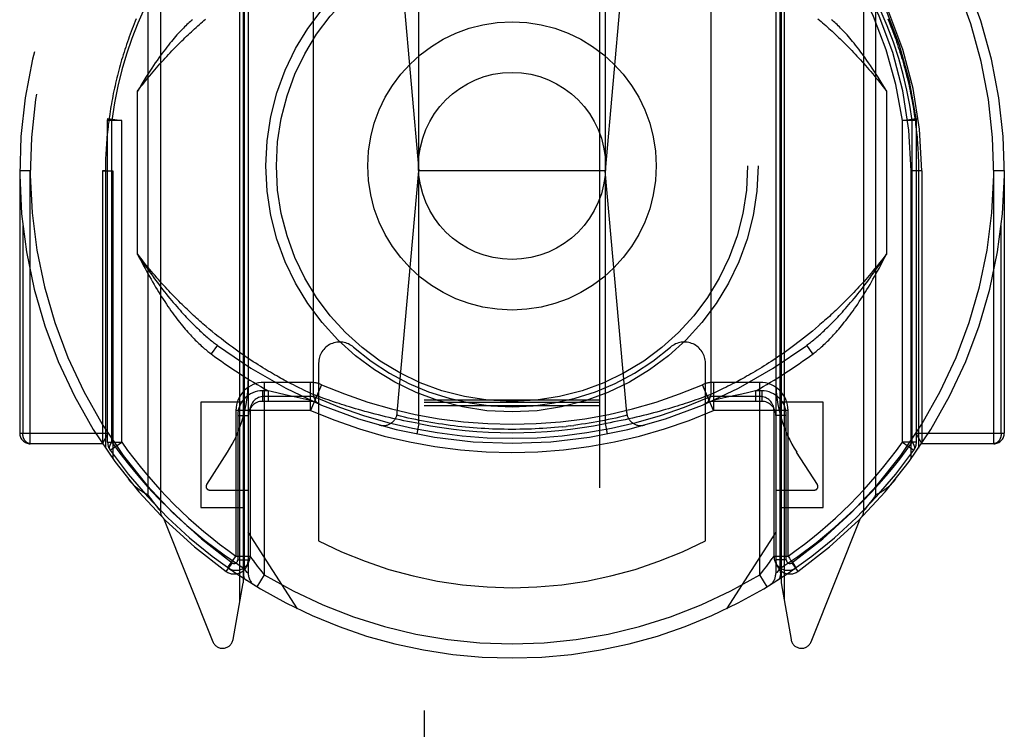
# Model space of a CAD drawing. Header units: inches. Extents: x 0 to 245, y 0 to 158.
# Tile 12 of 159: x 70.52 to 71.92, y 45.88 to 46.89. Entities that reach past the tile are written whole.
import ezdxf

# ---------------------------------------------------------------- set-up
doc = ezdxf.new("R2010")
doc.units = ezdxf.units.IN
doc.header["$LTSCALE"] = 13.466196
doc.header["$MEASUREMENT"] = 0
doc.linetypes.add('HIDDEN', pattern=[0.2, 0.1, -0.1])
doc.layers.add('SECONDARY_OR_LEFT_DOOR_ASSEMBLY', color=7, linetype='CONTINUOUS')

msp = doc.modelspace()

# ---------------------------------------------------------------- linework, layer by layer
at = {"layer": 'SECONDARY_OR_LEFT_DOOR_ASSEMBLY', "color": 8, "linetype": 'HIDDEN'}
for p, q in [((71.093, 75.5327), (71.093, 43.5309)), ((71.343, 43.5309), (71.343, 75.5327)), ((70.718, 47.1587), (70.718, 46.1912)), ((71.718, 46.1912), (71.718, 47.1587)), ((70.7004, 47.1356), (70.7004, 46.2143)), ((71.7355, 46.2143), (71.7355, 47.1356)), ((70.8311, 46.0638), (70.8311, 47.0972)), ((70.8355, 47.1049), (70.8355, 46.0887)), ((70.843, 47.105), (70.843, 46.1019)), ((71.593, 47.105), (71.593, 46.1019)), ((71.6005, 47.1049), (71.6005, 46.0887)), ((71.6049, 47.0972), (71.6049, 46.0638)), ((70.8371, 47.0951), (70.8371, 46.1093)), ((71.5988, 47.0952), (71.5988, 46.1092)), ((71.0855, 46.3154), (71.0855, 47.0295)), ((71.3505, 47.0295), (71.3505, 46.3154)), ((71.0553, 47.0142), (71.0855, 46.6749)), ((71.3806, 47.0142), (71.3505, 46.6749)), ((70.9355, 46.3568), (70.9355, 46.988)), ((71.5005, 46.988), (71.5005, 46.3568)), ((70.6855, 46.5565), (70.6855, 46.7883)), ((71.7505, 46.7883), (71.7505, 46.5565)), ((70.643, 46.7466), (70.6431, 46.7493)), ((70.663, 46.7466), (70.643, 46.7466)), ((70.643, 46.289), (70.643, 46.7466)), ((70.6431, 46.7493), (70.663, 46.7466)), ((70.6488, 46.289), (70.6488, 46.7466)), ((70.663, 46.289), (70.663, 46.7467)), ((71.773, 46.7466), (71.7928, 46.7493)), ((71.793, 46.7466), (71.773, 46.7466)), ((71.773, 46.289), (71.773, 46.7466)), ((71.7871, 46.289), (71.7871, 46.7467)), ((71.793, 46.7466), (71.7928, 46.7493)), ((71.793, 46.289), (71.793, 46.7466)), ((70.533, 46.6749), (70.518, 46.6749)), ((70.518, 46.6749), (70.518, 46.3017)), ((70.533, 46.2867), (70.533, 46.6749)), ((70.6355, 46.6749), (70.6505, 46.6749)), ((70.6399, 46.6749), (70.6355, 46.6749)), ((70.6355, 46.6749), (70.6355, 46.2867)), ((70.6399, 46.6749), (70.6399, 46.2802)), ((70.6505, 46.6749), (70.6505, 46.2651)), ((71.0549, 46.3307), (71.0855, 46.6749)), ((71.3505, 46.6749), (71.0855, 46.6749)), ((71.3811, 46.3307), (71.3505, 46.6749)), ((71.8005, 46.6749), (71.7855, 46.6749)), ((71.7855, 46.2651), (71.7855, 46.6749)), ((71.8005, 46.6749), (71.7961, 46.6749)), ((71.7961, 46.6749), (71.7961, 46.2802)), ((71.8005, 46.6749), (71.8005, 46.2867)), ((71.918, 46.6749), (71.903, 46.6749)), ((71.903, 46.2867), (71.903, 46.6749)), ((71.918, 46.6749), (71.918, 46.3017)), ((70.5224, 46.5966), (70.5224, 46.3017)), ((71.9136, 46.3017), (71.9136, 46.5966)), ((71.6537, 46.4542), (71.6494, 46.4505)), ((70.7916, 46.4463), (70.7873, 46.4499)), ((70.7959, 46.4428), (70.7916, 46.4463)), ((70.8001, 46.4394), (70.7959, 46.4428)), ((70.8042, 46.4362), (70.8001, 46.4394)), ((71.6367, 46.4401), (71.6325, 46.4368)), ((71.6409, 46.4435), (71.6367, 46.4401)), ((71.6451, 46.4469), (71.6409, 46.4435)), ((71.6494, 46.4505), (71.6451, 46.4469)), ((70.799, 46.4267), (70.79, 46.4147)), ((70.8083, 46.433), (70.8042, 46.4362)), ((70.8124, 46.4299), (70.8083, 46.433)), ((70.8164, 46.4269), (70.8124, 46.4299)), ((70.8204, 46.4239), (70.8164, 46.4269)), ((71.6164, 46.4245), (71.6125, 46.4217)), ((71.6203, 46.4275), (71.6164, 46.4245)), ((71.6244, 46.4305), (71.6203, 46.4275)), ((71.6284, 46.4336), (71.6244, 46.4305)), ((71.6325, 46.4368), (71.6284, 46.4336)), ((71.6459, 46.4147), (71.637, 46.4267)), ((70.8243, 46.4211), (70.8204, 46.4239)), ((70.8281, 46.4184), (70.8243, 46.4211)), ((70.8319, 46.4157), (70.8281, 46.4184)), ((70.8357, 46.4131), (70.8319, 46.4157)), ((70.8394, 46.4105), (70.8357, 46.4131)), ((70.843, 46.4081), (70.8394, 46.4105)), ((71.5974, 46.4111), (71.5937, 46.4086)), ((71.6011, 46.4136), (71.5974, 46.4111)), ((71.6048, 46.4162), (71.6011, 46.4136)), ((71.6086, 46.4189), (71.6048, 46.4162)), ((71.6125, 46.4217), (71.6086, 46.4189)), ((70.8466, 46.4057), (70.843, 46.4081)), ((70.8501, 46.4034), (70.8466, 46.4057)), ((70.8536, 46.4012), (70.8501, 46.4034)), ((70.857, 46.399), (70.8536, 46.4012)), ((70.8603, 46.3969), (70.857, 46.399)), ((70.8636, 46.3949), (70.8603, 46.3969)), ((70.943, 46.4013), (70.943, 46.1487)), ((71.493, 46.1487), (71.493, 46.4013)), ((71.5763, 46.3974), (71.573, 46.3953)), ((71.5797, 46.3995), (71.5763, 46.3974)), ((71.5831, 46.4017), (71.5797, 46.3995)), ((71.5866, 46.4039), (71.5831, 46.4017)), ((71.5901, 46.4062), (71.5866, 46.4039)), ((71.5937, 46.4086), (71.5901, 46.4062)), ((70.8668, 46.3929), (70.8636, 46.3949)), ((70.87, 46.391), (70.8668, 46.3929)), ((70.8776, 46.3865), (70.8746, 46.3883)), ((70.8805, 46.3848), (70.8776, 46.3865)), ((70.8834, 46.3832), (70.8805, 46.3848)), ((70.8862, 46.3816), (70.8834, 46.3832)), ((71.5516, 46.3827), (71.5489, 46.3811)), ((71.5545, 46.3843), (71.5516, 46.3827)), ((71.5574, 46.386), (71.5545, 46.3843)), ((71.5604, 46.3877), (71.5574, 46.386)), ((71.5635, 46.3895), (71.5604, 46.3877)), ((71.5666, 46.3914), (71.5635, 46.3895)), ((71.5698, 46.3933), (71.5666, 46.3914)), ((71.573, 46.3953), (71.5698, 46.3933)), ((70.9313, 46.374), (70.8655, 46.374)), ((70.8655, 46.374), (70.8655, 46.1004)), ((70.889, 46.3801), (70.8862, 46.3816)), ((70.8916, 46.3786), (70.889, 46.3801)), ((70.8942, 46.3772), (70.8916, 46.3786)), ((70.8967, 46.3758), (70.8942, 46.3772)), ((70.9004, 46.3739), (70.8967, 46.3758)), ((70.9039, 46.3721), (70.9004, 46.3739)), ((70.9072, 46.3704), (70.9039, 46.3721)), ((70.9104, 46.3688), (70.9072, 46.3704)), ((70.9133, 46.3673), (70.9104, 46.3688)), ((70.9313, 46.334), (70.9313, 46.374)), ((70.9472, 46.3707), (70.9313, 46.334)), ((71.5046, 46.334), (71.4887, 46.3707)), ((71.5705, 46.374), (71.5046, 46.374)), ((71.5046, 46.374), (71.5046, 46.334)), ((71.5248, 46.3684), (71.5219, 46.3669)), ((71.528, 46.37), (71.5248, 46.3684)), ((71.5313, 46.3717), (71.528, 46.37)), ((71.5347, 46.3735), (71.5313, 46.3717)), ((71.5384, 46.3754), (71.5347, 46.3735)), ((71.5409, 46.3768), (71.5384, 46.3754)), ((71.5435, 46.3782), (71.5409, 46.3768)), ((71.5461, 46.3796), (71.5435, 46.3782)), ((71.5489, 46.3811), (71.5461, 46.3796)), ((71.5705, 46.1004), (71.5705, 46.374)), ((70.8715, 46.362), (70.863, 46.362)), ((70.863, 46.362), (70.863, 46.347)), ((70.8757, 46.361), (70.8715, 46.362)), ((70.8715, 46.362), (70.8715, 46.347)), ((70.8856, 46.3586), (70.8757, 46.361)), ((70.8954, 46.3564), (70.8856, 46.3586)), ((70.9042, 46.3544), (70.8954, 46.3564)), ((70.9127, 46.3525), (70.9042, 46.3544)), ((70.9161, 46.3659), (70.9133, 46.3673)), ((70.9188, 46.3646), (70.9161, 46.3659)), ((70.922, 46.3631), (70.9188, 46.3646)), ((70.9249, 46.3617), (70.922, 46.3631)), ((70.9274, 46.3605), (70.9249, 46.3617)), ((70.9301, 46.3593), (70.9274, 46.3605)), ((70.933, 46.3579), (70.9301, 46.3593)), ((70.9354, 46.3568), (70.933, 46.3579)), ((70.9355, 46.3568), (70.9354, 46.3568)), ((70.9356, 46.3568), (70.9355, 46.3568)), ((70.9357, 46.3567), (70.9356, 46.3568)), ((70.9389, 46.3555), (70.9357, 46.3567)), ((70.9424, 46.3542), (70.9389, 46.3555)), ((70.9458, 46.3529), (70.9424, 46.3542)), ((71.4935, 46.3542), (71.4901, 46.3529)), ((71.497, 46.3555), (71.4935, 46.3542)), ((71.5003, 46.3568), (71.497, 46.3555)), ((71.5005, 46.3568), (71.5003, 46.3568)), ((71.5059, 46.3593), (71.5034, 46.3581)), ((71.5086, 46.3606), (71.5059, 46.3593)), ((71.5105, 46.3615), (71.5086, 46.3606)), ((71.5134, 46.3628), (71.5105, 46.3615)), ((71.5165, 46.3643), (71.5134, 46.3628)), ((71.5191, 46.3656), (71.5165, 46.3643)), ((71.5219, 46.3669), (71.5191, 46.3656)), ((71.5354, 46.3552), (71.5265, 46.3532)), ((71.5446, 46.3573), (71.5354, 46.3552)), ((71.5545, 46.3596), (71.5446, 46.3573)), ((71.5644, 46.362), (71.5545, 46.3596)), ((71.573, 46.362), (71.5644, 46.362)), ((71.5644, 46.362), (71.5644, 46.347)), ((71.573, 46.362), (71.573, 46.347)), ((70.8355, 46.3458), (70.7755, 46.3458)), ((70.7755, 46.3458), (70.7755, 46.1958)), ((70.9355, 46.347), (70.863, 46.347)), ((70.9313, 46.354), (70.8655, 46.354)), ((70.9211, 46.3507), (70.9127, 46.3525)), ((70.9294, 46.3489), (70.9211, 46.3507)), ((70.9301, 46.3488), (70.9294, 46.3489)), ((70.9305, 46.3487), (70.9301, 46.3488)), ((70.9312, 46.3485), (70.9305, 46.3487)), ((70.9313, 46.3485), (70.9312, 46.3485)), ((70.9319, 46.3484), (70.9313, 46.3485)), ((70.932, 46.3484), (70.9319, 46.3484)), ((70.9323, 46.3483), (70.932, 46.3484)), ((70.9325, 46.3483), (70.9325, 46.3483)), ((70.9325, 46.3483), (70.9325, 46.3483)), ((70.9492, 46.3517), (70.9458, 46.3529)), ((70.9531, 46.3503), (70.9492, 46.3517)), ((70.9565, 46.3491), (70.9531, 46.3503)), ((70.9602, 46.3478), (70.9565, 46.3491)), ((70.9642, 46.3464), (70.9602, 46.3478)), ((70.9685, 46.345), (70.9642, 46.3464)), ((70.972, 46.3439), (70.9685, 46.345)), ((70.9755, 46.3427), (70.972, 46.3439)), ((70.9792, 46.3415), (70.9755, 46.3427)), ((70.9831, 46.3403), (70.9792, 46.3415)), ((70.9871, 46.3391), (70.9831, 46.3403)), ((71.093, 46.3491), (71.343, 46.3491)), ((71.093, 46.346), (71.343, 46.346)), ((71.093, 46.3409), (71.343, 46.3409)), ((71.4528, 46.3403), (71.4488, 46.3391)), ((71.4567, 46.3415), (71.4528, 46.3403)), ((71.4604, 46.3427), (71.4567, 46.3415)), ((71.464, 46.3439), (71.4604, 46.3427)), ((71.4674, 46.345), (71.464, 46.3439)), ((71.4717, 46.3464), (71.4674, 46.345)), ((71.4757, 46.3478), (71.4717, 46.3464)), ((71.4794, 46.3491), (71.4757, 46.3478)), ((71.4829, 46.3503), (71.4794, 46.3491)), ((71.4867, 46.3517), (71.4829, 46.3503)), ((71.4901, 46.3529), (71.4867, 46.3517)), ((71.573, 46.347), (71.5005, 46.347)), ((71.5036, 46.3483), (71.5034, 46.3483)), ((71.5036, 46.3483), (71.5036, 46.3483)), ((71.5037, 46.3483), (71.5036, 46.3483)), ((71.5705, 46.354), (71.5046, 46.354)), ((71.5179, 46.3513), (71.5095, 46.3495)), ((71.5265, 46.3532), (71.5179, 46.3513)), ((71.6605, 46.3458), (71.6005, 46.3458)), ((71.6605, 46.1958), (71.6605, 46.3458)), ((70.9312, 46.334), (70.8255, 46.334)), ((70.8255, 46.334), (70.8255, 46.1266)), ((70.828, 46.327), (70.843, 46.327)), ((70.828, 46.327), (70.828, 46.1214)), ((70.8455, 46.334), (70.8455, 46.1266)), ((70.9912, 46.3378), (70.9871, 46.3391)), ((70.9955, 46.3365), (70.9912, 46.3378)), ((70.9998, 46.3353), (70.9955, 46.3365)), ((71.0043, 46.334), (70.9998, 46.3353)), ((71.0089, 46.3327), (71.0043, 46.334)), ((71.0136, 46.3314), (71.0089, 46.3327)), ((71.0184, 46.3301), (71.0136, 46.3314)), ((71.0232, 46.3289), (71.0184, 46.3301)), ((71.0282, 46.3276), (71.0232, 46.3289)), ((71.0332, 46.3264), (71.0282, 46.3276)), ((71.0383, 46.3252), (71.0332, 46.3264)), ((71.4044, 46.3268), (71.3994, 46.3256)), ((71.4094, 46.328), (71.4044, 46.3268)), ((71.4143, 46.3293), (71.4094, 46.328)), ((71.4191, 46.3306), (71.4143, 46.3293)), ((71.4239, 46.3318), (71.4191, 46.3306)), ((71.4286, 46.3331), (71.4239, 46.3318)), ((71.4331, 46.3344), (71.4286, 46.3331)), ((71.4361, 46.3353), (71.4331, 46.3344)), ((71.4405, 46.3365), (71.4361, 46.3353)), ((71.4447, 46.3378), (71.4405, 46.3365)), ((71.4488, 46.3391), (71.4447, 46.3378)), ((71.6105, 46.334), (71.5046, 46.334)), ((71.5905, 46.1266), (71.5905, 46.334)), ((71.608, 46.327), (71.593, 46.327)), ((71.608, 46.1214), (71.608, 46.327)), ((71.6105, 46.1266), (71.6105, 46.334)), ((71.0434, 46.3239), (71.0383, 46.3252)), ((71.0486, 46.3228), (71.0434, 46.3239)), ((71.0538, 46.3216), (71.0486, 46.3228)), ((71.059, 46.3205), (71.0538, 46.3216)), ((71.0643, 46.3194), (71.059, 46.3205)), ((71.0696, 46.3183), (71.0643, 46.3194)), ((71.0749, 46.3173), (71.0696, 46.3183)), ((71.0802, 46.3163), (71.0749, 46.3173)), ((71.0855, 46.3154), (71.0802, 46.3163)), ((71.0855, 46.3154), (71.0826, 46.3006)), ((71.3005, 46.3121), (71.295, 46.3114)), ((71.3005, 46.3121), (71.3059, 46.3128)), ((71.3505, 46.3154), (71.3534, 46.3006)), ((71.3628, 46.3177), (71.3575, 46.3166)), ((71.3681, 46.3187), (71.3628, 46.3177)), ((71.3734, 46.3198), (71.3681, 46.3187)), ((71.3787, 46.3209), (71.3734, 46.3198)), ((71.3839, 46.322), (71.3787, 46.3209)), ((71.3891, 46.3232), (71.3839, 46.322)), ((71.3943, 46.3243), (71.3891, 46.3232)), ((71.3994, 46.3256), (71.3943, 46.3243)), ((70.518, 46.3017), (70.6436, 46.3017)), ((70.6355, 46.2867), (70.6436, 46.3017)), ((71.2895, 46.3108), (71.295, 46.3114)), ((71.7924, 46.3017), (71.918, 46.3017)), ((71.7924, 46.3017), (71.8005, 46.2867)), ((70.6355, 46.2867), (70.533, 46.2867)), ((70.643, 46.289), (70.663, 46.289)), ((70.6466, 46.2775), (70.663, 46.289)), ((71.793, 46.289), (71.773, 46.289)), ((71.773, 46.289), (71.7893, 46.2775)), ((71.903, 46.2867), (71.8005, 46.2867)), ((70.8132, 46.2745), (70.7838, 46.2285)), ((71.6522, 46.2285), (71.6227, 46.2745)), ((70.7025, 46.2113), (70.7004, 46.2143)), ((70.788, 46.2208), (70.843, 46.2208)), ((71.593, 46.2208), (71.648, 46.2208)), ((71.7355, 46.2143), (71.7333, 46.2113)), ((70.7045, 46.2087), (70.7025, 46.2113)), ((70.7063, 46.2063), (70.7045, 46.2087)), ((70.7105, 46.2007), (70.7088, 46.203)), ((70.7124, 46.1983), (70.7105, 46.2007)), ((71.7255, 46.2008), (71.7236, 46.1983)), ((71.7274, 46.2033), (71.7255, 46.2008)), ((71.7295, 46.206), (71.7274, 46.2033)), ((71.7313, 46.2085), (71.7295, 46.206)), ((71.7333, 46.2113), (71.7313, 46.2085)), ((70.7142, 46.196), (70.7124, 46.1983)), ((70.716, 46.1937), (70.7142, 46.196)), ((70.7177, 46.1916), (70.716, 46.1937)), ((70.7179, 46.1913), (70.7177, 46.1916)), ((70.7179, 46.1913), (70.7179, 46.1913)), ((70.7755, 46.1958), (70.8355, 46.1958)), ((71.6005, 46.1958), (71.6605, 46.1958)), ((71.7181, 46.1913), (71.718, 46.1913)), ((71.718, 46.1913), (71.718, 46.1912)), ((71.7182, 46.1915), (71.7181, 46.1913)), ((71.7199, 46.1936), (71.7182, 46.1915)), ((71.7217, 46.1959), (71.7199, 46.1936)), ((71.7236, 46.1983), (71.7217, 46.1959)), ((70.7223, 46.1806), (70.7926, 46.0051)), ((71.6434, 46.0051), (71.7136, 46.1806)), ((70.913, 46.0519), (70.843, 46.1608)), ((71.593, 46.1608), (71.523, 46.0519)), ((70.8201, 46.1173), (70.8113, 46.1051)), ((70.8151, 46.1119), (70.8221, 46.1218)), ((70.8255, 46.1266), (70.8455, 46.1266)), ((70.828, 46.1214), (70.843, 46.1214)), ((70.8478, 46.1233), (70.8503, 46.1199)), ((71.5905, 46.1266), (71.6105, 46.1266)), ((71.608, 46.1214), (71.593, 46.1214)), ((71.6159, 46.1173), (71.6246, 46.1051)), ((70.8139, 46.1103), (70.8184, 46.1071)), ((70.8397, 46.106), (70.8371, 46.1093)), ((70.8415, 46.1037), (70.8397, 46.106)), ((70.8426, 46.1024), (70.8415, 46.1037)), ((71.5962, 46.106), (71.5944, 46.1037)), ((71.5988, 46.1093), (71.5962, 46.106)), ((71.6213, 46.1098), (71.6218, 46.1101)), ((71.6218, 46.1101), (71.622, 46.1103)), ((71.6218, 46.1101), (71.622, 46.1103)), ((70.8213, 46.0081), (70.8355, 46.0887)), ((70.8655, 46.1004), (70.8551, 46.0833)), ((71.5808, 46.0833), (71.5705, 46.1004)), ((71.6005, 46.0887), (71.6147, 46.0081))]:
    msp.add_line(p, q, dxfattribs=at)
for points in [[(70.7058, 46.9279), (70.6953, 46.9064), (70.6859, 46.8848), (70.6775, 46.8631), (70.67, 46.8411), (70.6634, 46.8186), (70.6576, 46.7955), (70.6528, 46.7715), (70.6488, 46.7466)], [(71.7871, 46.7467), (71.7838, 46.7681), (71.7795, 46.7899), (71.7743, 46.8121), (71.7679, 46.8348), (71.7604, 46.8578), (71.7516, 46.8811), (71.7415, 46.9045), (71.7302, 46.9279)], [(70.6838, 46.8913), (70.6822, 46.8876), (70.6808, 46.884), (70.6793, 46.8803), (70.6779, 46.8767), (70.6765, 46.873), (70.6751, 46.8693), (70.6738, 46.8657), (70.6725, 46.862), (70.6712, 46.8583), (70.6699, 46.8547), (70.6687, 46.851), (70.6675, 46.8473), (70.6663, 46.8437), (70.6652, 46.84), (70.664, 46.8363), (70.6629, 46.8327), (70.6619, 46.829), (70.6608, 46.8253), (70.6598, 46.8217), (70.6588, 46.818), (70.6579, 46.8143), (70.6569, 46.8106), (70.656, 46.807), (70.6552, 46.8033), (70.6543, 46.7996), (70.6535, 46.796), (70.6527, 46.7923), (70.6519, 46.7886), (70.6511, 46.785), (70.6504, 46.7813), (70.6497, 46.7776), (70.649, 46.774), (70.6484, 46.7703), (70.6477, 46.7666), (70.6471, 46.763), (70.6465, 46.7593), (70.646, 46.7556), (70.6455, 46.752), (70.6449, 46.7483), (70.6445, 46.7446), (70.644, 46.741), (70.6436, 46.7373), (70.6432, 46.7336), (70.6428, 46.73), (70.6424, 46.7263), (70.6421, 46.7226), (70.6418, 46.719), (70.6415, 46.7153), (70.6412, 46.7116), (70.641, 46.708), (70.6407, 46.7043), (70.6406, 46.7006), (70.6404, 46.697), (70.6402, 46.6933), (70.6401, 46.6896), (70.64, 46.6859), (70.6399, 46.6823), (70.6399, 46.6786), (70.6399, 46.6749)], [(70.6855, 46.7883), (70.6879, 46.7916), (70.6904, 46.7947), (70.6929, 46.7979), (70.6954, 46.801), (70.6979, 46.8041), (70.7003, 46.8071), (70.7028, 46.8101), (70.7052, 46.813), (70.7077, 46.8159), (70.7101, 46.8188), (70.7126, 46.8216), (70.715, 46.8244), (70.7174, 46.8271), (70.7199, 46.8298), (70.7223, 46.8325), (70.7247, 46.8352), (70.7271, 46.8378), (70.7295, 46.8403), (70.7319, 46.8429), (70.7343, 46.8454), (70.7366, 46.8478), (70.739, 46.8503), (70.7414, 46.8527), (70.7437, 46.855), (70.746, 46.8574), (70.7484, 46.8597), (70.7507, 46.8619), (70.753, 46.8642), (70.7553, 46.8664), (70.7576, 46.8686), (70.7599, 46.8707), (70.7622, 46.8728), (70.7644, 46.8749), (70.7667, 46.877), (70.7689, 46.879), (70.7712, 46.881), (70.7734, 46.883), (70.7756, 46.885), (70.7778, 46.8869), (70.78, 46.8888), (70.7822, 46.8907)], [(70.7636, 46.8899), (70.7621, 46.8887), (70.7606, 46.8873), (70.7591, 46.8859), (70.7575, 46.8844), (70.7558, 46.8829), (70.7542, 46.8813), (70.7525, 46.8796), (70.7508, 46.8779), (70.749, 46.8761), (70.7472, 46.8743), (70.7454, 46.8723), (70.7435, 46.8703), (70.7416, 46.8682), (70.7397, 46.866), (70.7377, 46.8637), (70.7357, 46.8614), (70.7337, 46.8589), (70.7316, 46.8564), (70.7294, 46.8537), (70.7273, 46.851), (70.7251, 46.8481), (70.7228, 46.8452), (70.7205, 46.8421), (70.7182, 46.8389), (70.7158, 46.8355), (70.7133, 46.8321), (70.7108, 46.8285), (70.7083, 46.8247), (70.7057, 46.8208), (70.703, 46.8168), (70.7003, 46.8125), (70.6975, 46.8081), (70.6946, 46.8035), (70.6916, 46.7986), (70.6886, 46.7936), (70.6855, 46.7883)], [(71.653, 46.8913), (71.6552, 46.8894), (71.6574, 46.8875), (71.6596, 46.8856), (71.6618, 46.8837), (71.664, 46.8817), (71.6663, 46.8797), (71.6685, 46.8776), (71.6708, 46.8756), (71.6731, 46.8735), (71.6754, 46.8713), (71.6777, 46.8692), (71.68, 46.867), (71.6823, 46.8648), (71.6846, 46.8625), (71.687, 46.8602), (71.6893, 46.8579), (71.6917, 46.8556), (71.694, 46.8532), (71.6964, 46.8508), (71.6988, 46.8483), (71.7012, 46.8459), (71.7036, 46.8433), (71.706, 46.8408), (71.7084, 46.8382), (71.7108, 46.8356), (71.7133, 46.8329), (71.7157, 46.8302), (71.7182, 46.8275), (71.7206, 46.8247), (71.7231, 46.8219), (71.7255, 46.8191), (71.728, 46.8162), (71.7305, 46.8133), (71.733, 46.8103), (71.7355, 46.8073), (71.7379, 46.8042), (71.7404, 46.8011), (71.7429, 46.798), (71.7454, 46.7948), (71.748, 46.7916), (71.7505, 46.7883)], [(71.7505, 46.7883), (71.7474, 46.7936), (71.7443, 46.7986), (71.7414, 46.8035), (71.7385, 46.8081), (71.7357, 46.8125), (71.733, 46.8167), (71.7303, 46.8208), (71.7277, 46.8247), (71.7251, 46.8284), (71.7226, 46.832), (71.7202, 46.8355), (71.7178, 46.8388), (71.7154, 46.842), (71.7131, 46.8451), (71.7109, 46.8481), (71.7087, 46.851), (71.7065, 46.8537), (71.7044, 46.8564), (71.7023, 46.8589), (71.7002, 46.8614), (71.6982, 46.8637), (71.6963, 46.866), (71.6943, 46.8682), (71.6924, 46.8703), (71.6906, 46.8723), (71.6887, 46.8742), (71.6869, 46.8761), (71.6852, 46.8779), (71.6835, 46.8796), (71.6818, 46.8813), (71.6801, 46.8829), (71.6785, 46.8844), (71.6769, 46.8859), (71.6753, 46.8873), (71.6738, 46.8886), (71.6723, 46.8899)], [(71.7522, 46.8913), (71.7537, 46.8876), (71.7552, 46.884), (71.7566, 46.8803), (71.7581, 46.8767), (71.7595, 46.873), (71.7608, 46.8693), (71.7622, 46.8657), (71.7635, 46.862), (71.7648, 46.8583), (71.766, 46.8547), (71.7672, 46.851), (71.7685, 46.8473), (71.7696, 46.8437), (71.7708, 46.84), (71.7719, 46.8363), (71.773, 46.8327), (71.7741, 46.829), (71.7751, 46.8253), (71.7761, 46.8217), (71.7771, 46.818), (71.7781, 46.8143), (71.779, 46.8106), (71.7799, 46.807), (71.7808, 46.8033), (71.7816, 46.7996), (71.7825, 46.796), (71.7833, 46.7923), (71.784, 46.7886), (71.7848, 46.785), (71.7855, 46.7813), (71.7862, 46.7776), (71.7869, 46.774), (71.7876, 46.7703), (71.7882, 46.7666), (71.7888, 46.763), (71.7894, 46.7593), (71.7899, 46.7556), (71.7905, 46.752), (71.791, 46.7483), (71.7915, 46.7446), (71.7919, 46.741), (71.7924, 46.7373), (71.7928, 46.7336), (71.7932, 46.73), (71.7935, 46.7263), (71.7939, 46.7226), (71.7942, 46.719), (71.7945, 46.7153), (71.7947, 46.7116), (71.795, 46.708), (71.7952, 46.7043), (71.7954, 46.7006), (71.7955, 46.697), (71.7957, 46.6933), (71.7958, 46.6896), (71.7959, 46.6859), (71.796, 46.6823), (71.796, 46.6786), (71.7961, 46.6749)], [(70.6488, 46.7466), (70.6471, 46.7471), (70.6457, 46.7476), (70.6446, 46.748), (70.6437, 46.7485), (70.6433, 46.7489), (70.6431, 46.7493)], [(71.7928, 46.7493), (71.7927, 46.7489), (71.7922, 46.7485), (71.7914, 46.748), (71.7903, 46.7476), (71.7888, 46.7471), (71.7871, 46.7466)], [(70.7873, 46.4499), (70.783, 46.4535), (70.7808, 46.4554), (70.7786, 46.4573), (70.7763, 46.4592), (70.7741, 46.4612), (70.7719, 46.4632), (70.7696, 46.4652), (70.7674, 46.4672), (70.7651, 46.4693), (70.7628, 46.4714), (70.7606, 46.4735), (70.7583, 46.4757), (70.7559, 46.4779), (70.7536, 46.4801), (70.7513, 46.4823), (70.749, 46.4846), (70.7466, 46.4869), (70.7443, 46.4893), (70.7419, 46.4917), (70.7395, 46.4941), (70.7371, 46.4965), (70.7347, 46.499), (70.7323, 46.5015), (70.7299, 46.5041), (70.7275, 46.5066), (70.7251, 46.5093), (70.7227, 46.5119), (70.7202, 46.5146), (70.7178, 46.5173), (70.7153, 46.5201), (70.7129, 46.5229), (70.7104, 46.5258), (70.7079, 46.5287), (70.7055, 46.5316), (70.703, 46.5346), (70.7005, 46.5376), (70.698, 46.5406), (70.6955, 46.5437), (70.693, 46.5469), (70.6905, 46.55), (70.688, 46.5533), (70.6855, 46.5565)], [(70.6855, 46.5565), (70.6881, 46.5525), (70.6907, 46.5486), (70.6933, 46.5447), (70.6958, 46.5409), (70.6984, 46.5372), (70.701, 46.5335), (70.7035, 46.5299), (70.7061, 46.5263), (70.7086, 46.5228), (70.7112, 46.5194), (70.7137, 46.516), (70.7162, 46.5127), (70.7187, 46.5094), (70.7212, 46.5062), (70.7237, 46.503), (70.7261, 46.4999)], [(70.6855, 46.5565), (70.6876, 46.5523), (70.6898, 46.5481), (70.6919, 46.544), (70.694, 46.54), (70.6962, 46.536), (70.6983, 46.532), (70.7004, 46.5282), (70.7026, 46.5244), (70.7047, 46.5206), (70.7068, 46.5169), (70.709, 46.5132), (70.7111, 46.5096), (70.7132, 46.5061), (70.7154, 46.5026), (70.7175, 46.4992), (70.7196, 46.4958)], [(71.7505, 46.5565), (71.748, 46.5533), (71.7455, 46.5501), (71.743, 46.547), (71.7405, 46.5439), (71.7381, 46.5408), (71.7356, 46.5378), (71.7331, 46.5348), (71.7307, 46.5318), (71.7282, 46.5289), (71.7258, 46.5261), (71.7233, 46.5233), (71.7209, 46.5205), (71.7185, 46.5177), (71.7161, 46.515), (71.7136, 46.5123), (71.7112, 46.5097), (71.7088, 46.5071), (71.7064, 46.5045), (71.704, 46.502), (71.7017, 46.4995), (71.6993, 46.497), (71.6969, 46.4946), (71.6946, 46.4922), (71.6922, 46.4898), (71.6899, 46.4875), (71.6876, 46.4852), (71.6852, 46.4829), (71.6829, 46.4807), (71.6806, 46.4785), (71.6783, 46.4763), (71.676, 46.4741), (71.6738, 46.472), (71.6715, 46.4699), (71.6692, 46.4679), (71.667, 46.4658), (71.6648, 46.4638), (71.6625, 46.4618), (71.6603, 46.4599), (71.6581, 46.458), (71.6559, 46.4561), (71.6537, 46.4542)], [(71.7098, 46.4999), (71.7123, 46.503), (71.7148, 46.5062), (71.7172, 46.5094), (71.7197, 46.5127), (71.7223, 46.516), (71.7248, 46.5194), (71.7273, 46.5228), (71.7298, 46.5263), (71.7324, 46.5299), (71.7349, 46.5335), (71.7375, 46.5372), (71.7401, 46.5409), (71.7427, 46.5447), (71.7453, 46.5486), (71.7479, 46.5525), (71.7505, 46.5565)], [(71.7163, 46.4958), (71.7184, 46.4992), (71.7206, 46.5026), (71.7227, 46.5061), (71.7248, 46.5096), (71.727, 46.5132), (71.7291, 46.5169), (71.7312, 46.5206), (71.7333, 46.5244), (71.7355, 46.5282), (71.7376, 46.532), (71.7398, 46.536), (71.7419, 46.54), (71.744, 46.544), (71.7462, 46.5481), (71.7483, 46.5523), (71.7505, 46.5565)], [(70.7196, 46.4958), (70.7219, 46.4923), (70.7242, 46.4888), (70.7265, 46.4854), (70.7287, 46.4821), (70.7309, 46.479), (70.733, 46.4759), (70.7352, 46.4729), (70.7373, 46.4701), (70.7393, 46.4673), (70.7414, 46.4646), (70.7434, 46.4619), (70.7454, 46.4594), (70.7474, 46.4569), (70.7493, 46.4545), (70.7513, 46.4522), (70.7532, 46.4499), (70.7551, 46.4477), (70.7569, 46.4456), (70.7588, 46.4436), (70.7606, 46.4416), (70.7624, 46.4396), (70.7642, 46.4378), (70.7659, 46.436), (70.7677, 46.4342), (70.7694, 46.4325), (70.7711, 46.4308), (70.7728, 46.4292), (70.7744, 46.4277), (70.7761, 46.4262), (70.7777, 46.4247), (70.7793, 46.4233), (70.7809, 46.4219), (70.7824, 46.4206), (70.784, 46.4193), (70.7855, 46.4181), (70.787, 46.4169), (70.7885, 46.4158), (70.79, 46.4147)], [(70.7261, 46.4999), (70.7288, 46.4967), (70.7313, 46.4935), (70.7339, 46.4904), (70.7364, 46.4874), (70.7389, 46.4846), (70.7413, 46.4818), (70.7436, 46.4791), (70.746, 46.4765), (70.7482, 46.4739), (70.7505, 46.4715), (70.7527, 46.4691), (70.7548, 46.4668), (70.7569, 46.4646), (70.759, 46.4624), (70.761, 46.4604), (70.763, 46.4583), (70.765, 46.4564), (70.7669, 46.4545), (70.7688, 46.4526), (70.7707, 46.4509), (70.7725, 46.4491), (70.7743, 46.4474), (70.776, 46.4458), (70.7778, 46.4442), (70.7795, 46.4427), (70.7811, 46.4412), (70.7828, 46.4398), (70.7844, 46.4384), (70.786, 46.4371), (70.7875, 46.4358), (70.789, 46.4345), (70.7905, 46.4333), (70.792, 46.4321), (70.7934, 46.4309), (70.7949, 46.4298), (70.7963, 46.4287), (70.7976, 46.4277), (70.799, 46.4267)], [(71.637, 46.4267), (71.6383, 46.4277), (71.6397, 46.4287), (71.6411, 46.4298), (71.6425, 46.4309), (71.6439, 46.4321), (71.6454, 46.4333), (71.6469, 46.4345), (71.6484, 46.4358), (71.65, 46.4371), (71.6516, 46.4384), (71.6532, 46.4398), (71.6548, 46.4412), (71.6565, 46.4427), (71.6582, 46.4442), (71.6599, 46.4458), (71.6617, 46.4474), (71.6634, 46.4491), (71.6653, 46.4509), (71.6671, 46.4526), (71.669, 46.4545), (71.6709, 46.4564), (71.6729, 46.4583), (71.6749, 46.4604), (71.6769, 46.4624), (71.679, 46.4646), (71.6811, 46.4668), (71.6833, 46.4691), (71.6855, 46.4715), (71.6877, 46.4739), (71.69, 46.4765), (71.6923, 46.4791), (71.6947, 46.4818), (71.6971, 46.4846), (71.6995, 46.4874), (71.702, 46.4904), (71.7046, 46.4935), (71.7072, 46.4967), (71.7098, 46.4999)], [(71.6459, 46.4147), (71.6474, 46.4158), (71.6489, 46.4169), (71.6504, 46.4181), (71.6519, 46.4193), (71.6535, 46.4206), (71.655, 46.4219), (71.6566, 46.4233), (71.6582, 46.4247), (71.6599, 46.4262), (71.6615, 46.4277), (71.6632, 46.4292), (71.6648, 46.4308), (71.6665, 46.4325), (71.6683, 46.4342), (71.67, 46.436), (71.6717, 46.4378), (71.6735, 46.4396), (71.6753, 46.4416), (71.6772, 46.4436), (71.679, 46.4456), (71.6809, 46.4477), (71.6827, 46.4499), (71.6847, 46.4522), (71.6866, 46.4545), (71.6885, 46.4569), (71.6905, 46.4594), (71.6925, 46.4619), (71.6945, 46.4646), (71.6966, 46.4673), (71.6987, 46.4701), (71.7008, 46.4729), (71.7029, 46.4759), (71.7051, 46.479), (71.7073, 46.4821), (71.7095, 46.4854), (71.7117, 46.4888), (71.714, 46.4923), (71.7163, 46.4958)], [(70.8746, 46.3883), (70.8715, 46.3901), (70.87, 46.391)], [(71.5006, 46.3569), (71.5005, 46.3568), (71.5005, 46.3568)], [(71.5034, 46.3581), (71.5006, 46.3569), (71.5006, 46.3569)], [(70.9324, 46.3483), (70.9323, 46.3483), (70.9323, 46.3483)], [(71.5041, 46.3484), (71.5039, 46.3484), (71.5039, 46.3484), (71.5038, 46.3484), (71.5038, 46.3483), (71.5037, 46.3483)], [(71.5095, 46.3495), (71.5042, 46.3484), (71.5041, 46.3484)], [(71.218, 46.3071), (71.2125, 46.3071), (71.2069, 46.3072), (71.2014, 46.3073), (71.1959, 46.3074), (71.1904, 46.3076), (71.1849, 46.3079), (71.1794, 46.3082), (71.1739, 46.3085), (71.1684, 46.3089), (71.1629, 46.3093), (71.1574, 46.3098), (71.1519, 46.3103), (71.1464, 46.3108), (71.1409, 46.3114), (71.1355, 46.3121), (71.13, 46.3128), (71.1245, 46.3135), (71.1191, 46.3143), (71.1136, 46.3151), (71.1082, 46.316), (71.1027, 46.3169), (71.0973, 46.3179), (71.0919, 46.3189), (71.0865, 46.3199), (71.0811, 46.321), (71.0757, 46.3221), (71.0703, 46.3233), (71.0649, 46.3245), (71.0596, 46.3258), (71.0542, 46.3271)], [(71.3817, 46.3271), (71.3764, 46.3258), (71.371, 46.3245), (71.3656, 46.3233), (71.3602, 46.3221), (71.3549, 46.321), (71.3494, 46.3199), (71.344, 46.3189), (71.3386, 46.3179), (71.3332, 46.3169), (71.3277, 46.316), (71.3223, 46.3151), (71.3168, 46.3143), (71.3114, 46.3135), (71.3059, 46.3128)], [(71.3575, 46.3166), (71.3522, 46.3157), (71.3505, 46.3154)], [(70.533, 46.2867), (70.5327, 46.2867), (70.5325, 46.2867), (70.5323, 46.2868), (70.5321, 46.2868), (70.5318, 46.2868), (70.5316, 46.2869), (70.5314, 46.2869), (70.5312, 46.2869), (70.531, 46.287), (70.5307, 46.2871), (70.5305, 46.2871), (70.5303, 46.2872), (70.5301, 46.2873), (70.5299, 46.2874), (70.5296, 46.2875), (70.5294, 46.2876), (70.5292, 46.2877), (70.529, 46.2878), (70.5288, 46.2879), (70.5286, 46.2881), (70.5284, 46.2882), (70.5282, 46.2883), (70.528, 46.2885), (70.5278, 46.2886), (70.5276, 46.2888), (70.5274, 46.289), (70.5272, 46.2891), (70.527, 46.2893), (70.5268, 46.2895), (70.5267, 46.2897), (70.5265, 46.2899), (70.5263, 46.2901), (70.5261, 46.2903), (70.526, 46.2905), (70.5258, 46.2907), (70.5256, 46.2909), (70.5255, 46.2911), (70.5253, 46.2914), (70.5252, 46.2916), (70.525, 46.2918), (70.5249, 46.2921), (70.5247, 46.2923), (70.5246, 46.2926), (70.5244, 46.2928), (70.5243, 46.2931), (70.5242, 46.2933), (70.5241, 46.2936), (70.5239, 46.2939), (70.5238, 46.2941), (70.5237, 46.2944), (70.5236, 46.2947), (70.5235, 46.295), (70.5234, 46.2953), (70.5233, 46.2956), (70.5232, 46.2958), (70.5231, 46.2961), (70.523, 46.2964), (70.523, 46.2967), (70.5229, 46.297), (70.5228, 46.2973), (70.5228, 46.2976), (70.5227, 46.298), (70.5226, 46.2983), (70.5226, 46.2986), (70.5226, 46.2989), (70.5225, 46.2992), (70.5225, 46.2995), (70.5224, 46.2998), (70.5224, 46.3001), (70.5224, 46.3005), (70.5224, 46.3008), (70.5224, 46.3011), (70.5224, 46.3014), (70.5224, 46.3017)], [(71.2895, 46.3108), (71.284, 46.3103), (71.2785, 46.3098), (71.273, 46.3093), (71.2675, 46.3089), (71.262, 46.3085), (71.2565, 46.3082), (71.251, 46.3079), (71.2455, 46.3076), (71.24, 46.3074), (71.2345, 46.3073), (71.229, 46.3072), (71.2235, 46.3071), (71.218, 46.3071)], [(71.9136, 46.3017), (71.9136, 46.3014), (71.9136, 46.3011), (71.9136, 46.3008), (71.9135, 46.3005), (71.9135, 46.3001), (71.9135, 46.2998), (71.9135, 46.2995), (71.9134, 46.2992), (71.9134, 46.2989), (71.9133, 46.2986), (71.9133, 46.2983), (71.9132, 46.298), (71.9132, 46.2976), (71.9131, 46.2973), (71.913, 46.297), (71.913, 46.2967), (71.9129, 46.2964), (71.9128, 46.2961), (71.9127, 46.2958), (71.9126, 46.2956), (71.9125, 46.2953), (71.9124, 46.295), (71.9123, 46.2947), (71.9122, 46.2944), (71.9121, 46.2941), (71.912, 46.2939), (71.9119, 46.2936), (71.9118, 46.2933), (71.9116, 46.2931), (71.9115, 46.2928), (71.9114, 46.2926), (71.9112, 46.2923), (71.9111, 46.2921), (71.9109, 46.2918), (71.9108, 46.2916), (71.9106, 46.2914), (71.9105, 46.2911), (71.9103, 46.2909), (71.9101, 46.2907), (71.91, 46.2905), (71.9098, 46.2903), (71.9096, 46.2901), (71.9095, 46.2899), (71.9093, 46.2897), (71.9091, 46.2895), (71.9089, 46.2893), (71.9087, 46.2891), (71.9085, 46.289), (71.9083, 46.2888), (71.9081, 46.2886), (71.9079, 46.2885), (71.9077, 46.2883), (71.9075, 46.2882), (71.9073, 46.2881), (71.9071, 46.2879), (71.9069, 46.2878), (71.9067, 46.2877), (71.9065, 46.2876), (71.9063, 46.2875), (71.9061, 46.2874), (71.9059, 46.2873), (71.9056, 46.2872), (71.9054, 46.2871), (71.9052, 46.2871), (71.905, 46.287), (71.9048, 46.2869), (71.9045, 46.2869), (71.9043, 46.2869), (71.9041, 46.2868), (71.9039, 46.2868), (71.9036, 46.2868), (71.9034, 46.2867), (71.9032, 46.2867), (71.903, 46.2867)], [(70.6466, 46.2775), (70.6459, 46.2789), (70.6457, 46.2806), (70.6458, 46.2825), (70.6464, 46.2846), (70.6474, 46.2868), (70.6488, 46.289)], [(70.6488, 46.289), (70.6602, 46.2734), (70.6726, 46.2575), (70.6859, 46.2413), (70.7002, 46.2251), (70.7155, 46.2088), (70.7318, 46.1925)], [(71.7042, 46.1925), (71.7167, 46.2049), (71.7285, 46.2172), (71.7395, 46.2293), (71.75, 46.2412), (71.7598, 46.2531), (71.7692, 46.2649), (71.7783, 46.2769), (71.7871, 46.289)], [(71.7871, 46.289), (71.7885, 46.2868), (71.7895, 46.2846), (71.7901, 46.2825), (71.7903, 46.2806), (71.79, 46.2789), (71.7893, 46.2775)], [(70.7004, 46.2143), (70.6995, 46.2147), (70.6985, 46.2151), (70.6976, 46.2156), (70.6967, 46.216), (70.6958, 46.2165), (70.6949, 46.217), (70.694, 46.2175), (70.6931, 46.218), (70.6922, 46.2186), (70.6913, 46.2191), (70.6905, 46.2197), (70.6896, 46.2202), (70.6887, 46.2208), (70.6879, 46.2214), (70.6871, 46.2221), (70.6862, 46.2227), (70.6854, 46.2233), (70.6846, 46.224), (70.6838, 46.2246), (70.683, 46.2253), (70.6822, 46.226), (70.6814, 46.2267), (70.6806, 46.2275), (70.6798, 46.2282), (70.6791, 46.2289), (70.6783, 46.2297), (70.6776, 46.2304), (70.6768, 46.2312), (70.6761, 46.232), (70.6754, 46.2328), (70.6747, 46.2336), (70.674, 46.2344), (70.6733, 46.2353), (70.6726, 46.2361)], [(71.7633, 46.2361), (71.7627, 46.2353), (71.762, 46.2344), (71.7613, 46.2336), (71.7606, 46.2328), (71.7598, 46.232), (71.7591, 46.2312), (71.7584, 46.2304), (71.7576, 46.2297), (71.7569, 46.2289), (71.7561, 46.2282), (71.7553, 46.2275), (71.7545, 46.2267), (71.7538, 46.226), (71.753, 46.2253), (71.7522, 46.2246), (71.7513, 46.224), (71.7505, 46.2233), (71.7497, 46.2227), (71.7489, 46.222), (71.748, 46.2214), (71.7472, 46.2208), (71.7463, 46.2202), (71.7455, 46.2197), (71.7446, 46.2191), (71.7437, 46.2186), (71.7428, 46.218), (71.742, 46.2175), (71.7411, 46.217), (71.7402, 46.2165), (71.7393, 46.216), (71.7383, 46.2156), (71.7374, 46.2151), (71.7365, 46.2147), (71.7355, 46.2143)], [(70.7088, 46.203), (70.7067, 46.2057), (70.7063, 46.2063)], [(70.718, 46.1912), (70.7179, 46.1912), (70.7179, 46.1913)], [(70.7318, 46.1925), (70.7558, 46.1703), (70.7813, 46.1491), (70.8085, 46.1288), (70.8371, 46.1093)], [(71.5988, 46.1092), (71.6244, 46.1263), (71.6504, 46.1458), (71.677, 46.1679), (71.7042, 46.1925)], [(70.8221, 46.1218), (70.8237, 46.1242), (70.8255, 46.1266)], [(70.8455, 46.1266), (70.8456, 46.1265), (70.8458, 46.1261), (70.8478, 46.1233)], [(70.8503, 46.1199), (70.8519, 46.1178), (70.8537, 46.1153), (70.8558, 46.1126), (70.858, 46.1097), (70.8604, 46.1067), (70.8655, 46.1004)], [(71.5705, 46.1004), (71.573, 46.1036), (71.5755, 46.1066), (71.5779, 46.1097), (71.5801, 46.1126), (71.5822, 46.1153), (71.584, 46.1177), (71.5856, 46.1199), (71.5881, 46.1233)], [(71.5881, 46.1233), (71.589, 46.1245), (71.5901, 46.1261)], [(71.5901, 46.1261), (71.5904, 46.1265), (71.5905, 46.1266)], [(71.6105, 46.1266), (71.6115, 46.1252), (71.6125, 46.1237), (71.6136, 46.1222), (71.6147, 46.1206), (71.6158, 46.1191), (71.6168, 46.1176), (71.6187, 46.1149)], [(70.8139, 46.1103), (70.814, 46.1104), (70.8142, 46.1107), (70.8146, 46.1112), (70.8151, 46.1119)], [(70.8371, 46.1093), (70.8364, 46.1066), (70.836, 46.104), (70.836, 46.1015), (70.8363, 46.0991), (70.8369, 46.097), (70.8378, 46.0952), (70.839, 46.0936), (70.8405, 46.0924)], [(70.843, 46.1019), (70.8429, 46.102), (70.8426, 46.1024)], [(71.5944, 46.1037), (71.5933, 46.1024), (71.5931, 46.102), (71.593, 46.1019)], [(71.5955, 46.0924), (71.5969, 46.0936), (71.5982, 46.0952), (71.5991, 46.097), (71.5997, 46.0991), (71.6, 46.1015), (71.5999, 46.104), (71.5995, 46.1066), (71.5988, 46.1093)], [(71.6187, 46.1149), (71.6196, 46.1137), (71.6204, 46.1126), (71.621, 46.1117), (71.6216, 46.1109), (71.6219, 46.1105), (71.622, 46.1103)]]:
    msp.add_lwpolyline(points, dxfattribs=at)
for radius in [0.35, 0.335, 0.205, 0.133]:
    msp.add_circle((71.218, 46.6819), radius, dxfattribs=at)
for centre, radius, start, end in [((71.218, 46.6749), 0.7, 305.5126, 234.4874), ((71.218, 46.6749), 0.685, 305.5126, 234.4874), ((71.218, 46.6724), 0.5825, 0.2464, 179.7536), ((71.218, 46.6719), 0.58, 7.6622, 172.3378), ((71.218, 46.6724), 0.5675, 0.2497, 179.7503), ((71.218, 46.6719), 0.56, 7.6662, 172.3273), ((70.663, 46.7466), 0.02, 172.3378, 180), ((71.773, 46.7466), 0.02, 0, 7.6622), ((71.218, 46.9874), 0.7, 233.2319, 306.7681), ((70.973, 46.4013), 0.03, 48.8739, 180), ((71.463, 46.4013), 0.03, 0, 131.1261), ((71.218, 46.9874), 0.715, 233.2319, 241.0183), ((71.218, 46.6819), 0.3425, 228.8739, 311.1261), ((71.218, 46.9874), 0.715, 298.9817, 306.7681), ((70.655, 46.376), 0.188, 327.3208, 360), ((70.8655, 46.334), 0.04, 90, 180), ((70.9313, 46.334), 0.04, 66.5329, 90), ((71.218, 46.9944), 0.68, 246.5362, 293.464), ((71.5046, 46.334), 0.04, 90, 113.4627), ((71.5705, 46.334), 0.04, 0, 90), ((71.781, 46.376), 0.188, 180, 212.6792), ((70.863, 46.327), 0.035, 90, 180), ((70.9505, 46.3568), 0.015, 180, 247.0137), ((71.4855, 46.3568), 0.015, 292.9863, 360), ((71.573, 46.327), 0.035, 0, 90), ((70.863, 46.327), 0.02, 90, 180), ((70.8655, 46.334), 0.02, 90, 180), ((70.9313, 46.334), 0.02, 66.536, 90), ((71.218, 46.9944), 0.7, 246.536, 293.464), ((71.5046, 46.334), 0.02, 90, 113.464), ((71.5705, 46.334), 0.02, 0, 90), ((71.573, 46.327), 0.02, 0, 90), ((71.218, 46.9944), 0.72, 246.5323, 293.4591), ((71.035, 46.3325), 0.02, 254.3869, 354.9204), ((71.401, 46.3325), 0.02, 185.0796, 285.6131), ((71.218, 46.9874), 0.685, 258.8469, 281.1531), ((70.533, 46.3017), 0.015, 180, 270), ((71.903, 46.3017), 0.015, 270, 360), ((70.663, 46.289), 0.02, 180, 215.2961), ((71.218, 46.6819), 0.68, 215.2961, 234.7467), ((71.218, 46.6819), 0.68, 305.2529, 324.7039), ((71.773, 46.289), 0.02, 324.7039, 360), ((71.218, 46.6819), 0.7, 215.2961, 324.7039), ((70.788, 46.2258), 0.005, 147.3208, 270), ((71.648, 46.2258), 0.005, 270, 32.6792), ((70.733, 46.1912), 0.015, 180, 224.9252), ((71.703, 46.1912), 0.015, 315.0748, 360), ((71.218, 46.6819), 0.6, 242.7204, 297.2796), ((70.823, 46.1214), 0.02, 234.4874, 360), ((70.8255, 46.1266), 0.02, 234.7457, 360), ((70.823, 46.1214), 0.005, 234.4874, 360), ((71.6105, 46.1266), 0.02, 180, 305.2543), ((71.613, 46.1214), 0.02, 180, 305.5126), ((71.613, 46.1214), 0.005, 180, 305.5126), ((70.863, 46.1019), 0.02, 180, 238.5295), ((71.218, 46.6819), 0.68, 238.7763, 301.2238), ((71.573, 46.1019), 0.02, 301.4688, 359.9992), ((70.8065, 46.0107), 0.015, 201.8041, 350), ((71.6295, 46.0107), 0.015, 190, 338.1959)]:
    msp.add_arc(centre, radius, start, end, dxfattribs=at)

doc.saveas('drawing.dxf')
